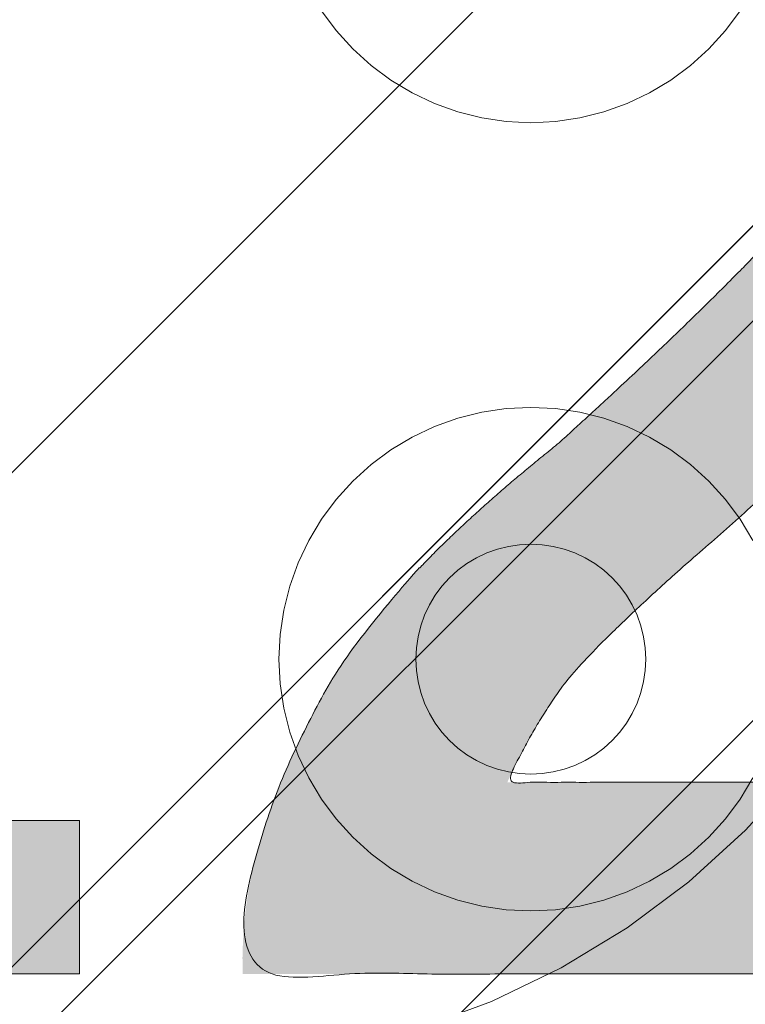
# Model space of a CAD drawing. Header units: inches. Extents: x -420 to -276, y -52 to 18.
# Tile 70 of 187: x -356.76 to -355.45, y -26.64 to -24.87. Entities that reach past the tile are written whole.
import ezdxf

# ---------------------------------------------------------------- set-up
doc = ezdxf.new("R2010")
doc.units = ezdxf.units.IN
doc.header["$LTSCALE"] = 32
doc.header["$MEASUREMENT"] = 0
doc.header["$PDMODE"] = 1
doc.header["$PDSIZE"] = -2
doc.linetypes.add('Dash Style-1', pattern=[0.083328, 0.041656, -0.041672])
for name, color, linetype, lineweight in [('Black', 7, 'Continuous', 18), ('DashLine', 7, 'Dash Style-1', 13), ('DashLineFill', 7, 'Dash Style-1', 13), ('Drawing', 7, 'Continuous', 18), ('Metal-DeskStructure', 7, 'Continuous', 13), ('None', 7, 'Continuous', 18), ('SolidLine', 7, 'Continuous', 15), ('Wood_1-H', 7, 'Continuous', 13)]:
    doc.layers.add(name, color=color, linetype=linetype, lineweight=lineweight)
doc.layers.add('Metal-Leg', color=7, linetype='Continuous', lineweight=18, true_color=0x4c4c4c)
pattern_1 = [(45, (0, 0), (-1.61301565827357, 1.935715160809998), []), (45, (-1.0608, 1.0608), (-0.4723460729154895, 0.4167612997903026), [])]

# ---------------------------------------------------------------- blocks, each defined once
blk = doc.blocks.new('Group-22')
at = {"layer": 'Metal-DeskStructure', "color": 7, "flags": 128}
blk.add_lwpolyline([(0.8051100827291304, 0.3242076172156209), (0.6569804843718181, -0.1001143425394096), (0.9545622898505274, -0.1001143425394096)], close=True, dxfattribs=at)
at = {"layer": 'Metal-DeskStructure', "color": 7}
blk.add_open_spline([(1.174112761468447, -0.3918349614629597), (1.184693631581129, -0.4210075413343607), (1.168822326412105, -0.4369198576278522), (1.14501536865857, -0.439571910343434), (1.104014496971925, -0.439571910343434), (1.078886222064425, -0.4369198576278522), (1.066982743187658, -0.4329417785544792), (1.060369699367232, -0.4236595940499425), (1.057724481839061, -0.4170294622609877), (1.021353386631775, -0.3010040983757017), (0.9849822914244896, -0.1849787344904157), (0.807093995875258, -0.1849787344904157), (0.6292057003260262, -0.1849787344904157), (0.5941572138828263, -0.2996780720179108), (0.5591087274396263, -0.4143774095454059), (0.5564635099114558, -0.4210075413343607), (0.5498504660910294, -0.4302897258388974), (0.5379469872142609, -0.4369198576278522), (0.5141400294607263, -0.439571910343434), (0.477108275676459, -0.439571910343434), (0.4519787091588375, -0.4355938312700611), (0.4427204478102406, -0.4249856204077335), (0.4427204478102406, -0.4050952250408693), (0.4480108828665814, -0.3905089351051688), (0.5915119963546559, 0.0006630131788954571), (0.7350131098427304, 0.3918349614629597), (0.7376583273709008, 0.3971390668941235), (0.7469165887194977, 0.4037691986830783), (0.7627866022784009, 0.4077472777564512), (0.789238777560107, 0.4090720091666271), (0.8302396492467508, 0.4090720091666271), (0.8580131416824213, 0.4077472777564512), (0.8752070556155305, 0.4037691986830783), (0.8844653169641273, 0.3971390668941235), (0.8871105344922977, 0.3918349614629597), (1.030611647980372, 0), (1.174112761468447, -0.3918349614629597)], degree=2, knots=[0, 0, 0, 0.01595318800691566, 0.02392978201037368, 0.03190637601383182, 0.03938443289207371, 0.04686248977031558, 0.05434054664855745, 0.06181860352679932, 0.06181860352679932, 0.1891978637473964, 0.1891978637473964, 0.3755520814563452, 0.3755520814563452, 0.5011946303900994, 0.5011946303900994, 0.5086726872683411, 0.5161507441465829, 0.5236288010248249, 0.5311068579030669, 0.5385854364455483, 0.5460640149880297, 0.5535425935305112, 0.5610211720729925, 0.5610211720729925, 0.7618481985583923, 0.7618481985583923, 0.7647050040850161, 0.7675618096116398, 0.7704186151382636, 0.7732754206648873, 0.7763226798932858, 0.7793699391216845, 0.7824171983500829, 0.7854644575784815, 0.7854644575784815, 1, 1, 1], dxfattribs=at)
blk = doc.blocks.new('TL14_lower_leg (2D)')
at = {"layer": 'DashLine', "flags": 128}
for points in [[(-1.777195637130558e-14, 1.377952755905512), (0.1350629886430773, 1.371317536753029), (0.2688252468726, 1.351475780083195), (0.3999985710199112, 1.318618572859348), (0.5273196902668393, 1.27306234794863), (0.649562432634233, 1.215245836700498), (0.7655495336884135, 1.14572584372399), (0.8741639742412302, 1.065171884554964), (0.9743597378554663, 0.9743597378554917), (1.065171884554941, 0.8741639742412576), (1.14572584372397, 0.7655495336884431), (1.215245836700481, 0.6495624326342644), (1.273062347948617, 0.5273196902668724), (1.318618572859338, 0.3999985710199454), (1.351475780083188, 0.2688252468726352), (1.371317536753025, 0.1350629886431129), (1.377952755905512, 1.783045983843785e-14), (1.371317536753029, -0.1350629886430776), (1.351475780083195, -0.2688252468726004), (1.318618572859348, -0.3999985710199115), (1.27306234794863, -0.5273196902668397), (1.215245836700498, -0.6495624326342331), (1.145725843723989, -0.7655495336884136), (1.065171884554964, -0.8741639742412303), (0.9743597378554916, -0.9743597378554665), (0.8741639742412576, -1.065171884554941), (0.7655495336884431, -1.14572584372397), (0.6495624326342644, -1.215245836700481), (0.5273196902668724, -1.273062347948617), (0.3999985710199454, -1.318618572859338), (0.2688252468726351, -1.351475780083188), (0.135062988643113, -1.371317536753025), (1.777195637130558e-14, -1.377952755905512), (-0.1350629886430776, -1.371317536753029), (-0.2688252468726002, -1.351475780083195), (-0.3999985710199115, -1.318618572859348), (-0.5273196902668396, -1.27306234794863), (-0.6495624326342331, -1.215245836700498), (-0.7655495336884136, -1.14572584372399), (-0.8741639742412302, -1.065171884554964), (-0.9743597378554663, -0.9743597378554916), (-1.065171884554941, -0.8741639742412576), (-1.14572584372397, -0.7655495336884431), (-1.215245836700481, -0.6495624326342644), (-1.273062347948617, -0.5273196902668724), (-1.318618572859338, -0.3999985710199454), (-1.351475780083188, -0.2688252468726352), (-1.371317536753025, -0.1350629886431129), (-1.377952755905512, -1.783045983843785e-14), (-1.371317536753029, 0.1350629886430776), (-1.351475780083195, 0.2688252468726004), (-1.318618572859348, 0.3999985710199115), (-1.27306234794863, 0.5273196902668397), (-1.215245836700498, 0.6495624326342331), (-1.145725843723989, 0.7655495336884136), (-1.065171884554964, 0.8741639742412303), (-0.9743597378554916, 0.9743597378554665), (-0.8741639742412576, 1.065171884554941), (-0.7655495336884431, 1.14572584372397), (-0.6495624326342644, 1.215245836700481), (-0.5273196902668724, 1.273062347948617), (-0.3999985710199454, 1.318618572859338), (-0.2688252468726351, 1.351475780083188), (-0.135062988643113, 1.371317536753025)], [(0.7086614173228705, -0.547244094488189), (0.724483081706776, -0.54802136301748), (0.7401523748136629, -0.5503456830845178), (0.7555183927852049, -0.5541946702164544), (0.7704331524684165, -0.5595312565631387), (0.7847530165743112, -0.5663040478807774), (0.798340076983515, -0.574447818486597), (0.8110634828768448, -0.5838841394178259), (0.8228007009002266, -0.5945221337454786), (0.8334386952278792, -0.6062593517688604), (0.8428750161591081, -0.6189827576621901), (0.8510187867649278, -0.632569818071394), (0.8577915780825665, -0.6468896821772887), (0.8631281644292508, -0.6618044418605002), (0.8669771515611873, -0.6771704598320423), (0.8693014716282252, -0.6928397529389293), (0.8700787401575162, -0.7086614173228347), (0.8693014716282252, -0.72448308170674), (0.8669771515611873, -0.7401523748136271), (0.8631281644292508, -0.7555183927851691), (0.8577915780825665, -0.7704331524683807), (0.8510187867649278, -0.7847530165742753), (0.8428750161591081, -0.7983400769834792), (0.8334386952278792, -0.811063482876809), (0.8228007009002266, -0.8228007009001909), (0.8110634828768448, -0.8334386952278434), (0.798340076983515, -0.8428750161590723), (0.7847530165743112, -0.8510187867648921), (0.7704331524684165, -0.8577915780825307), (0.7555183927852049, -0.8631281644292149), (0.7401523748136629, -0.8669771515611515), (0.724483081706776, -0.8693014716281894), (0.7086614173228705, -0.8700787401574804), (0.6928397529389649, -0.8693014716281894), (0.6771704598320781, -0.8669771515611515), (0.6618044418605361, -0.8631281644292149), (0.6468896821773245, -0.8577915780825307), (0.6325698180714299, -0.8510187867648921), (0.618982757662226, -0.8428750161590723), (0.6062593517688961, -0.8334386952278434), (0.5945221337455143, -0.8228007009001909), (0.5838841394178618, -0.811063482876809), (0.5744478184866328, -0.7983400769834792), (0.5663040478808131, -0.7847530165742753), (0.5595312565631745, -0.7704331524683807), (0.5541946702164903, -0.7555183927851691), (0.5503456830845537, -0.7401523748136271), (0.5480213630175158, -0.72448308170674), (0.5472440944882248, -0.7086614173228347), (0.5480213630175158, -0.6928397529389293), (0.5503456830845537, -0.6771704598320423), (0.5541946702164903, -0.6618044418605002), (0.5595312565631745, -0.6468896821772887), (0.5663040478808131, -0.632569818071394), (0.5744478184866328, -0.6189827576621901), (0.5838841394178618, -0.6062593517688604), (0.5945221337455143, -0.5945221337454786), (0.6062593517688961, -0.5838841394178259), (0.618982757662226, -0.574447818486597), (0.6325698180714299, -0.5663040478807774), (0.6468896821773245, -0.5595312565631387), (0.6618044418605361, -0.5541946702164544), (0.6771704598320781, -0.5503456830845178), (0.6928397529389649, -0.54802136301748)]]:
    blk.add_lwpolyline(points, close=True, dxfattribs=at)
at = {"layer": 'DashLine', "linetype": 'Continuous', "lineweight": 5}
blk.add_point((0, 0), dxfattribs=at)
at = {"layer": 'Metal-DeskStructure', "color": 7}
blk.add_blockref('Group-22', (0, 0), dxfattribs=at)
blk = doc.blocks.new('Group-23')
at = {"layer": 'DashLineFill', "linetype": 'Continuous', "lineweight": 13}
h = blk.add_hatch(dxfattribs=at)
h.set_pattern_fill('Steel', color=253, style=0, pattern_type=2)
h.set_pattern_definition(pattern_1)
h.paths.add_polyline_path([(-2.066929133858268, 1.397637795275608), (2.066929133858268, 1.397637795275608), (2.066929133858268, 0.1377952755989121), (2.106299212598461, 0.1377952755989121), (2.106299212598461, -0.1377952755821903), (2.066929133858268, -0.1377952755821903), (2.066929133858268, -5.275590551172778), (2.106299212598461, -5.275590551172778), (2.106299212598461, -5.55118110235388), (2.066929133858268, -5.55118110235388), (2.066929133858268, -5.82677165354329), (-2.066929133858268, -5.82677165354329), (-2.066929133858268, -5.55118110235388), (-2.106299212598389, -5.55118110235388), (-2.106299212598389, -5.275590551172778), (-2.066929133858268, -5.275590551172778), (-2.066929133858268, -0.1377952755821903), (-2.106299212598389, -0.1377952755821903), (-2.106299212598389, 0.1377952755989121), (-2.066929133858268, 0.1377952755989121)])
at = {"layer": 'SolidLine', "linetype": 'Continuous', "lineweight": 5}
blk.add_point((0, 0), dxfattribs=at)
blk = doc.blocks.new('TL14_upper_leg (2D)')
at = {"layer": 'DashLine', "flags": 128}
blk.add_lwpolyline([(0, 1.22047244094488), (0.1196272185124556, 1.214595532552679), (0.2381023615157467, 1.197021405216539), (0.3542844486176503, 1.167919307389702), (0.4670545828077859, 1.127569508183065), (0.5753267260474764, 1.076360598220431), (0.6780581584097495, 1.01478574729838), (0.7742595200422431, 0.9434379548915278), (0.8630043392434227, 0.8630043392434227), (0.9434379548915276, 0.7742595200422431), (1.01478574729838, 0.6780581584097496), (1.076360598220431, 0.5753267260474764), (1.127569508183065, 0.467054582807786), (1.167919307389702, 0.3542844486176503), (1.197021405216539, 0.2381023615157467), (1.214595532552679, 0.1196272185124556), (1.22047244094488, 7.47323834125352e-17), (1.214595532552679, -0.1196272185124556), (1.197021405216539, -0.2381023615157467), (1.167919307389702, -0.3542844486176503), (1.127569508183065, -0.467054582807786), (1.076360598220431, -0.5753267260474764), (1.01478574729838, -0.6780581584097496), (0.9434379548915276, -0.7742595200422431), (0.8630043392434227, -0.8630043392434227), (0.7742595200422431, -0.9434379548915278), (0.6780581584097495, -1.01478574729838), (0.5753267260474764, -1.076360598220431), (0.4670545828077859, -1.127569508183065), (0.3542844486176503, -1.167919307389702), (0.2381023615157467, -1.197021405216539), (0.1196272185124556, -1.214595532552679), (0, -1.22047244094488), (-0.1196272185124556, -1.214595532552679), (-0.2381023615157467, -1.197021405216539), (-0.3542844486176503, -1.167919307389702), (-0.4670545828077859, -1.127569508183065), (-0.5753267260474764, -1.076360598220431), (-0.6780581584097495, -1.01478574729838), (-0.7742595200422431, -0.9434379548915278), (-0.8630043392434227, -0.8630043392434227), (-0.9434379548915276, -0.7742595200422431), (-1.01478574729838, -0.6780581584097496), (-1.076360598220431, -0.5753267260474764), (-1.127569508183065, -0.467054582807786), (-1.167919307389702, -0.3542844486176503), (-1.197021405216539, -0.2381023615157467), (-1.214595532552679, -0.1196272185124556), (-1.22047244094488, 7.47323834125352e-17), (-1.214595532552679, 0.1196272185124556), (-1.197021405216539, 0.2381023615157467), (-1.167919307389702, 0.3542844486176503), (-1.127569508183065, 0.467054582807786), (-1.076360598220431, 0.5753267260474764), (-1.01478574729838, 0.6780581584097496), (-0.9434379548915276, 0.7742595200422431), (-0.8630043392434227, 0.8630043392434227), (-0.7742595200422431, 0.9434379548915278), (-0.6780581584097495, 1.01478574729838), (-0.5753267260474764, 1.076360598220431), (-0.4670545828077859, 1.127569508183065), (-0.3542844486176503, 1.167919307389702), (-0.2381023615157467, 1.197021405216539), (-0.1196272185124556, 1.214595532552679)], close=True, dxfattribs=at)
at = {"layer": 'Metal-Leg', "linetype": 'Continuous', "lineweight": 5}
for p in [(0, 7.161375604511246e-14), (0, 0)]:
    blk.add_point(p, dxfattribs=at)
at = {"layer": 'DashLine', "color": 7}
blk.add_blockref('Group-23', (0, 0), dxfattribs=at)
blk = doc.blocks.new('Group-24')
at = {"layer": 'DashLine'}
for p, q in [((0.0001991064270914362, -3.582677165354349), (0.0001991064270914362, -3.346456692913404)), ((-0.117911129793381, -3.700787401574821), (-0.3541316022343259, -3.700787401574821)), ((0.1183093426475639, -3.700787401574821), (0.3545298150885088, -3.700787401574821)), ((0.0001991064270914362, -3.818897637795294), (0.0001991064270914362, -4.055118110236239))]:
    blk.add_line(p, q, dxfattribs=at)
at = {"layer": 'DashLine', "flags": 128}
blk.add_lwpolyline([(-0.2557064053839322, -3.700787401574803), (-0.254474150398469, -3.675704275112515), (-0.2507892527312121, -3.650862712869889), (-0.2446871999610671, -3.626501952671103), (-0.2362267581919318, -3.602856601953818), (-0.2254894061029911, -3.580154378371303), (-0.2125785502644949, -3.558613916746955), (-0.1976185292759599, -3.538442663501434), (-0.180753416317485, -3.51983487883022), (-0.1621456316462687, -3.502969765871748), (-0.1419743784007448, -3.488009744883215), (-0.1204339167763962, -3.475098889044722), (-0.09773169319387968, -3.464361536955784), (-0.07408634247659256, -3.455901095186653), (-0.04972558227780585, -3.449799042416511), (-0.02488402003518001, -3.446114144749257), (0.0001991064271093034, -3.444881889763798), (0.02528223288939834, -3.446114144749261), (0.05012379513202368, -3.449799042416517), (0.07448455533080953, -3.455901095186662), (0.09812990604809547, -3.464361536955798), (0.1208321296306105, -3.475098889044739), (0.1423725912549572, -3.488009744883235), (0.1625438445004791, -3.50296976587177), (0.181151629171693, -3.519834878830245), (0.1980167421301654, -3.538442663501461), (0.2129767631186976, -3.558613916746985), (0.2258876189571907, -3.580154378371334), (0.2366249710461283, -3.60285660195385), (0.2450854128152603, -3.626501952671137), (0.2511874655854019, -3.650862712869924), (0.2548723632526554, -3.67570427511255), (0.2561046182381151, -3.700787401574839), (0.2548723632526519, -3.725870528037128), (0.251187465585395, -3.750712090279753), (0.24508541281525, -3.775072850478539), (0.2366249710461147, -3.798718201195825), (0.2258876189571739, -3.82142042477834), (0.2129767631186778, -3.842960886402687), (0.1980167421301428, -3.863132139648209), (0.1811516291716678, -3.881739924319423), (0.1625438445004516, -3.898605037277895), (0.1423725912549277, -3.913565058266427), (0.1208321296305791, -3.926475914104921), (0.09812990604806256, -3.937213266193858), (0.07448455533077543, -3.94567370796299), (0.05012379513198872, -3.951775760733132), (0.02528223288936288, -3.955460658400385), (0.0001991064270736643, -3.956692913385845), (-0.02488402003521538, -3.955460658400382), (-0.04972558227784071, -3.951775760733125), (-0.07408634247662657, -3.94567370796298), (-0.09773169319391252, -3.937213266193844), (-0.1204339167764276, -3.926475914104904), (-0.1419743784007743, -3.913565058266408), (-0.1621456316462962, -3.898605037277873), (-0.1807534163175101, -3.881739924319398), (-0.1976185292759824, -3.863132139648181), (-0.2125785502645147, -3.842960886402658), (-0.2254894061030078, -3.821420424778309), (-0.2362267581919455, -3.798718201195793), (-0.2446871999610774, -3.775072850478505), (-0.250789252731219, -3.750712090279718), (-0.2544741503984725, -3.725870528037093)], close=True, dxfattribs=at)
blk = doc.blocks.new('1BRPT9-Bracket (2D)')
at = {"layer": 'DashLineFill', "linetype": 'Continuous', "lineweight": 13}
h = blk.add_hatch(dxfattribs=at)
h.set_pattern_fill('Steel', color=253, style=0, pattern_type=2)
h.set_pattern_definition(pattern_1)
edge = h.paths.add_edge_path()
edge.add_arc((1.677931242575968, -8.488188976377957), 0.2519685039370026, 269.999999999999, 360.0000000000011)
edge.add_line((1.929899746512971, -8.488188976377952), (1.929899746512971, -7.480314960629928))
edge.add_line((1.929899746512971, -7.480314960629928), (2.323600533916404, -7.480314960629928))
edge.add_line((2.323600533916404, -7.480314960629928), (2.323600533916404, 7.461135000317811))
edge.add_line((2.323600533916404, 7.461135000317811), (1.929899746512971, 7.480314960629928))
edge.add_line((1.929899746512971, 7.480314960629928), (1.929899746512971, 8.488188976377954))
edge.add_arc((1.677931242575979, 8.488188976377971), 0.2519685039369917, 359.999999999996, 450.0000000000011)
edge.add_line((1.677931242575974, 8.740157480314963), (-2.32206875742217, 8.740157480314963))
edge.add_line((-2.32206875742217, 8.740157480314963), (-2.32206875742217, -8.74015748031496))
edge.add_line((-2.32206875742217, -8.74015748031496), (1.677931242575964, -8.74015748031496))
at = {"layer": 'DashLineFill', "linetype": 'Continuous', "lineweight": 5}
blk.add_point((0.0001991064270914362, -3.700787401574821), dxfattribs=at)
at = {"layer": 'Metal-DeskStructure', "color": 7}
blk.add_blockref('Group-24', (0, 0), dxfattribs=at)
blk = doc.blocks.new('1BRPFY-Leg_Plate (2D)')
at = {"layer": 'DashLineFill', "linetype": 'Continuous', "lineweight": 13}
h = blk.add_hatch(dxfattribs=at)
h.set_pattern_fill('Steel', color=253, style=0, pattern_type=2)
h.set_pattern_definition(pattern_1)
edge = h.paths.add_edge_path()
edge.add_arc((-1.704724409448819, -1.704724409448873), 0.125984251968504, 179.9999999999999, 269.9999999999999)
edge.add_line((-1.704724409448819, -1.830708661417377), (1.704724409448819, -1.830708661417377))
edge.add_arc((1.704724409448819, -1.704724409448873), 0.125984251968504, 270.0000000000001, 360.0000000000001)
edge.add_line((1.830708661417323, -1.704724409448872), (1.830708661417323, 1.704724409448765))
edge.add_arc((1.704724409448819, 1.704724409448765), 0.1259842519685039, 0, 90)
edge.add_line((1.704724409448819, 1.830708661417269), (-1.704724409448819, 1.830708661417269))
edge.add_arc((-1.704724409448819, 1.704724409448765), 0.1259842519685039, 90, 180)
edge.add_line((-1.830708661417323, 1.704724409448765), (-1.830708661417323, -1.704724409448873))
at = {"layer": 'SolidLine', "flags": 128}
blk.add_lwpolyline([(0.7086614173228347, -0.5019685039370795), (0.728920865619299, -0.5029637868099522), (0.7489852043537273, -0.5059400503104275), (0.7686612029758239, -0.5108686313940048), (0.7877593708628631, -0.5177020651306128), (0.8060957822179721, -0.5263745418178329), (0.823493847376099, -0.5368025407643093), (0.8397860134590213, -0.5488856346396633), (0.8548153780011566, -0.5625074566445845), (0.8684372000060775, -0.5775368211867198), (0.8805202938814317, -0.5938289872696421), (0.8909482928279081, -0.611227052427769), (0.8996207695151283, -0.6295634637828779), (0.9064542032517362, -0.6486616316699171), (0.9113827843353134, -0.6683376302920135), (0.9143590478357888, -0.688401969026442), (0.9153543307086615, -0.7086614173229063), (0.9143590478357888, -0.7289208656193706), (0.9113827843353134, -0.748985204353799), (0.9064542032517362, -0.7686612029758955), (0.8996207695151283, -0.7877593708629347), (0.8909482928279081, -0.8060957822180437), (0.8805202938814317, -0.8234938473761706), (0.8684372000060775, -0.8397860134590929), (0.8548153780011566, -0.8548153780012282), (0.8397860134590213, -0.8684372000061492), (0.823493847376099, -0.8805202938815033), (0.8060957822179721, -0.8909482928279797), (0.7877593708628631, -0.8996207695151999), (0.7686612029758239, -0.9064542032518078), (0.7489852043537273, -0.9113827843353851), (0.728920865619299, -0.9143590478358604), (0.7086614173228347, -0.9153543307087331), (0.6884019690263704, -0.9143590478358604), (0.668337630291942, -0.9113827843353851), (0.6486616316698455, -0.9064542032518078), (0.6295634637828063, -0.8996207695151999), (0.6112270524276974, -0.8909482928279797), (0.5938289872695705, -0.8805202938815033), (0.5775368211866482, -0.8684372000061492), (0.5625074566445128, -0.8548153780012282), (0.5488856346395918, -0.8397860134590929), (0.5368025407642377, -0.8234938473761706), (0.5263745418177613, -0.8060957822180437), (0.5177020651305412, -0.7877593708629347), (0.5108686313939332, -0.7686612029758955), (0.5059400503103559, -0.748985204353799), (0.5029637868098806, -0.7289208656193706), (0.5019685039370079, -0.7086614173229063), (0.5029637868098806, -0.688401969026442), (0.5059400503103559, -0.6683376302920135), (0.5108686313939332, -0.6486616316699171), (0.5177020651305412, -0.6295634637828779), (0.5263745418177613, -0.611227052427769), (0.5368025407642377, -0.5938289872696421), (0.5488856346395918, -0.5775368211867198), (0.5625074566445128, -0.5625074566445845), (0.5775368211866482, -0.5488856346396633), (0.5938289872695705, -0.5368025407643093), (0.6112270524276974, -0.5263745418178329), (0.6295634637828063, -0.5177020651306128), (0.6486616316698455, -0.5108686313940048), (0.668337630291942, -0.5059400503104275), (0.6884019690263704, -0.5029637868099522)], close=True, dxfattribs=at)
at = {"layer": 'SolidLine', "linetype": 'Continuous', "lineweight": 5}
blk.add_point((0, -5.371031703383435e-14), dxfattribs=at)
blk = doc.blocks.new('Group-46')
at = {"layer": 'Metal-DeskStructure', "linetype": 'Continuous', "lineweight": 0, "true_color": 0xff0000}
for points in [[(-1.696691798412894, -1.274606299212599), (-1.696691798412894, 1.274606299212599), (-1.352203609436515, 1.274606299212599), (-1.352203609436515, -0.9990157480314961), (-0.1809437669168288, -0.9990157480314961), (-0.1809437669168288, -1.274606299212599)], [(1.696691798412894, -0.9301181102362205), (1.696691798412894, -1.274606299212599), (0.1120461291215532, -1.274606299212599), (0.1117940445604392, -1.244883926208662), (0.1126520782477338, -1.21546436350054), (0.1146202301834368, -1.186347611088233), (0.1176985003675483, -1.15753366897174), (0.1218868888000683, -1.129022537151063), (0.1271853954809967, -1.1008142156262), (0.1335940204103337, -1.072908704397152), (0.1411127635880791, -1.045306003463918), (0.1549813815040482, -1.000302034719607), (0.1707507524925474, -0.9557186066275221), (0.1884208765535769, -0.9115557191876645), (0.2079917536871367, -0.8678133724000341), (0.2294633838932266, -0.8244915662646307), (0.2528357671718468, -0.7815903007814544), (0.2781089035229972, -0.7391095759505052), (0.3052827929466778, -0.6970493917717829), (0.3357030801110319, -0.6545855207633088), (0.3707154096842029, -0.6108937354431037), (0.4103197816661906, -0.5659740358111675), (0.4545161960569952, -0.5198264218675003), (0.5033046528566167, -0.4724508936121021), (0.556685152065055, -0.4238474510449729), (0.6146576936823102, -0.3740160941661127), (0.6772222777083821, -0.3229568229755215), (0.7737142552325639, -0.2345473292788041), (0.8618799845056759, -0.1517895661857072), (0.941719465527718, -0.07468353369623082), (1.013232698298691, -0.003229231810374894), (1.076419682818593, 0.06257333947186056), (1.131280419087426, 0.1227241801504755), (1.177814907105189, 0.17722329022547), (1.216023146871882, 0.226070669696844), (1.247940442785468, 0.2720417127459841), (1.275602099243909, 0.3179118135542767), (1.299008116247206, 0.3636809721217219), (1.318158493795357, 0.4093491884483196), (1.333053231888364, 0.4549164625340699), (1.343692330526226, 0.5003827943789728), (1.350075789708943, 0.5457481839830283), (1.352203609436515, 0.5910126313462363), (1.350445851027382, 0.633224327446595), (1.345172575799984, 0.6737371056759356), (1.33638378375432, 0.7125509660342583), (1.32407947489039, 0.7496659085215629), (1.308259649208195, 0.7850819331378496), (1.288924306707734, 0.8187990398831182), (1.266073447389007, 0.8508172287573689), (1.239707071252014, 0.8811364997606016), (1.21053162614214, 0.9087644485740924), (1.179253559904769, 0.9327086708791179), (1.1458728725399, 0.9529691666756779), (1.110389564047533, 0.9695459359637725), (1.072803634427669, 0.9824389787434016), (1.033115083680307, 0.9916482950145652), (0.9913239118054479, 0.9971738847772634), (0.9474301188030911, 0.9990157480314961), (0.9007274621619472, 0.9970140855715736), (0.8564301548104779, 0.9910090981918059), (0.814538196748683, 0.9810007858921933), (0.7750515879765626, 0.9669891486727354), (0.7379703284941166, 0.9489741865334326), (0.7032944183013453, 0.9269558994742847), (0.6710238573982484, 0.9009342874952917), (0.6411586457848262, 0.8709093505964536), (0.6142706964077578, 0.8373520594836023), (0.5909319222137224, 0.8007333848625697), (0.5711423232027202, 0.7610533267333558), (0.5549018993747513, 0.7183118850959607), (0.5422106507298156, 0.6725090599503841), (0.5330685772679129, 0.6236448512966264), (0.5274756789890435, 0.5717192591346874), (0.5254319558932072, 0.516732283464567), (0.1809437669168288, 0.5856299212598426), (0.1914063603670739, 0.6671096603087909), (0.2071842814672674, 0.7436104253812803), (0.2282775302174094, 0.8151322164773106), (0.2546861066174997, 0.8816750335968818), (0.2864100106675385, 0.943238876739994), (0.3234492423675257, 0.9998237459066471), (0.3658038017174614, 1.051429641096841), (0.4134736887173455, 1.098056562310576), (0.4659542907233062, 1.139435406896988), (0.5227409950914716, 1.175297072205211), (0.5838338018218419, 1.205641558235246), (0.6492327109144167, 1.230468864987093), (0.7189377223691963, 1.249778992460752), (0.7929488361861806, 1.263571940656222), (0.8712660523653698, 1.271847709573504), (0.9538893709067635, 1.274606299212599), (1.037496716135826, 1.271486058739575), (1.116612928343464, 1.262125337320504), (1.191238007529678, 1.246524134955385), (1.261371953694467, 1.22468245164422), (1.327014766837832, 1.196600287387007), (1.388166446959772, 1.162277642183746), (1.444826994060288, 1.121714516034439), (1.496996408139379, 1.074910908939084), (1.543800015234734, 1.023481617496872), (1.584363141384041, 0.9690414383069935), (1.618685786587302, 0.9115903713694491), (1.646767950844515, 0.8511284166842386), (1.66860963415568, 0.7876555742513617), (1.684210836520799, 0.7211718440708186), (1.69357155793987, 0.6516772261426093), (1.696691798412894, 0.5791717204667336), (1.695766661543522, 0.5418296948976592), (1.692991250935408, 0.5046222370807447), (1.688365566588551, 0.46754934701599), (1.681889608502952, 0.4306110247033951), (1.67356337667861, 0.3938072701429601), (1.663386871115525, 0.3571380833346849), (1.651360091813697, 0.3206034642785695), (1.637483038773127, 0.284203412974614), (1.621452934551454, 0.2476351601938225), (1.602967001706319, 0.2105959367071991), (1.582025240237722, 0.1730857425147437), (1.558627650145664, 0.1351045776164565), (1.532774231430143, 0.09665244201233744), (1.50446498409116, 0.05772933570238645), (1.473699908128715, 0.01833525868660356), (1.440479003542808, -0.02152978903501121), (1.403490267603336, -0.06341332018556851), (1.361421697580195, -0.108862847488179), (1.314273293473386, -0.1578783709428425), (1.262045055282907, -0.2104598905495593), (1.20473698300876, -0.2666074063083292), (1.142349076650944, -0.3263209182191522), (1.07488133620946, -0.3896004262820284), (1.002333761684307, -0.4564459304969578), (0.939382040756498, -0.5112058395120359), (0.8829399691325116, -0.5613736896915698), (0.8330075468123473, -0.6069494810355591), (0.789584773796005, -0.6479332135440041), (0.7526716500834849, -0.6843248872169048), (0.7222681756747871, -0.716124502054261), (0.6983743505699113, -0.7433320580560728), (0.6809901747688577, -0.7659475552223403), (0.6671720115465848, -0.7862922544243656), (0.6539762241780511, -0.8066874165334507), (0.6414028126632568, -0.8271330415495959), (0.6294517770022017, -0.8476291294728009), (0.6181231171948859, -0.8681756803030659), (0.6074168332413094, -0.8887726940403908), (0.5973329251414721, -0.9094201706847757), (0.5878713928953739, -0.9301181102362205)]]:
    blk.add_hatch(color=1, dxfattribs=at).paths.add_polyline_path(points)
at = {"layer": 'Metal-DeskStructure', "color": 7, "flags": 128}
blk.add_lwpolyline([(-1.696691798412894, -1.274606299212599), (-1.696691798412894, 1.274606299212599), (-1.352203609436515, 1.274606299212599), (-1.352203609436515, -0.9990157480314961), (-0.1809437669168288, -0.9990157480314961), (-0.1809437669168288, -1.274606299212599)], close=True, dxfattribs=at)
at = {"layer": 'Metal-DeskStructure', "color": 7}
blk.add_open_spline([(1.696691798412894, -0.9301181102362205), (1.696691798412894, -1.102362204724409), (1.696691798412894, -1.274606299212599), (0.9043689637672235, -1.274606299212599), (0.1120461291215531, -1.274606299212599), (0.1088175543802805, -1.155111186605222), (0.1411127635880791, -1.045306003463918), (0.192785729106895, -0.8644490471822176), (0.4177798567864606, -0.5296497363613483), (0.6772222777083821, -0.3229568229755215), (1.079842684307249, 0.04198461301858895), (1.352203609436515, 0.410156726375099), (1.352203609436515, 0.763257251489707), (1.127210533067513, 0.999015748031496), (0.7558087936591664, 0.999015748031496), (0.5265084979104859, 0.742802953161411), (0.5254319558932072, 0.516732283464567), (0.353187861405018, 0.5511811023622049), (0.1809437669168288, 0.5856299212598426), (0.2121634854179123, 0.9215068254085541), (0.614783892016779, 1.274606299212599), (1.297301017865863, 1.274606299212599), (1.696691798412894, 0.8752155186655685), (1.696691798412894, 0.4295344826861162), (1.57827427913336, 0.1388723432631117), (1.302683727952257, -0.1819319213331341), (1.002333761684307, -0.4564459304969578), (0.737507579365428, -0.6846696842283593), (0.6244727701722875, -0.8472254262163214), (0.5878713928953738, -0.9301181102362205), (1.142281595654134, -0.9301181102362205), (1.696691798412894, -0.9301181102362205)], degree=2, knots=[0, 0, 0, 0.02128628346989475, 0.02128628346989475, 0.1192031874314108, 0.1192031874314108, 0.1339760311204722, 0.1339760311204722, 0.1582533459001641, 0.1825306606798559, 0.1825306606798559, 0.2223012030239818, 0.2620717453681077, 0.2999486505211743, 0.3378255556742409, 0.3781971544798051, 0.4185687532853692, 0.4185687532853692, 0.4499368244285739, 0.4499368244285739, 0.5101754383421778, 0.5704140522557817, 0.6314176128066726, 0.6924211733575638, 0.7232558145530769, 0.75409045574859, 0.7849250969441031, 0.7849250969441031, 0.8114174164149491, 0.8379097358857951, 0.8379097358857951, 1, 1, 1], dxfattribs=at)
blk = doc.blocks.new('SlateLegLocator-L2')
at = {"color": 255, "linetype": 'Dash Style-1', "lineweight": 5}
blk.add_wipeout([(-2.106299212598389, 1.3779527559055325), (2.10629921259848, 1.3779527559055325), (2.10629921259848, -5.807086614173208), (-2.106299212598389, -5.807086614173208)], dxfattribs=at).dxf.layer = 'Black'
at = {"layer": 'Black', "linetype": 'Continuous', "lineweight": 5}
blk.add_point((0, 0), dxfattribs=at)
at = {"layer": 'Metal-DeskStructure', "color": 7}
blk.add_blockref('Group-46', (0, 0), dxfattribs=at)
blk = doc.blocks.new('Group-47')
at = {"layer": 'None', "color": 7, "rotation": 180}
blk.add_blockref('1BRPT9-Bracket (2D)', (61.87795275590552, -12.00787401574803), dxfattribs=at)
at = {"layer": 'None', "color": 7}
for name in ['1BRPFY-Leg_Plate (2D)', 'TL14_upper_leg (2D)', 'TL14_lower_leg (2D)']:
    blk.add_blockref(name, (61.87795275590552, -8.30708661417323), dxfattribs=at)
blk.add_blockref('SlateLegLocator-L2', (61.87795275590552, -8.30708661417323), dxfattribs=at)
blk = doc.blocks.new('Group-49')
at = {"layer": 'None'}
blk.add_blockref('Group-47', (0, 0), dxfattribs=at)
blk = doc.blocks.new('SL Credenza Desk Top (2D)')
at = {"layer": 'None'}
blk.add_blockref('Group-49', (0, 0), dxfattribs=at)
at = {"layer": 'Drawing', "color": 0, "flags": 1}
for tag in ['Tag', 'Catalog', 'Option1', 'Option2', 'Option3', 'Option4', 'Option5', 'Option6', 'Option7', 'Option8', 'Option9', 'Option10', 'Option11', 'Option12', 'Custom', 'FinishGroup', 'Discount', 'Item2', 'Item3', 'Item6', 'Item9', 'Item10', 'Item12', 'Item13', 'Item16', 'Item19', 'Item20', 'Item21', 'Item22', 'Item23', 'Item24', 'Item25', 'Item8', 'Item18', 'Item1', 'Item4', 'Item5', 'Item7', 'Item11', 'Item14', 'Item15', 'Item17']:
    blk.add_attdef(tag, (-58.88733172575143, -32.50688762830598), '', height=0.007086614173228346, dxfattribs=at)
blk = doc.blocks.new('TLLegSleeve (2D)')
at = {"layer": 'DashLineFill', "linetype": 'Continuous', "lineweight": 13}
h = blk.add_hatch(dxfattribs=at)
h.set_pattern_fill('Steel', color=253, style=0, pattern_type=2)
h.set_pattern_definition(pattern_1)
edge = h.paths.add_edge_path()
edge.add_line((1.08267716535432, 1.402343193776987), (1.08267716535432, 2.913385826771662))
edge.add_arc((-1.707523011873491e-13, 2.913385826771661), 1.08267716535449, 4.479377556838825e-14, 180)
edge.add_line((-1.082677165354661, 2.913385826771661), (-1.08267716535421, 1.402343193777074))
edge.add_arc((-1.332267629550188e-15, 2.886579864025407e-15), 1.771653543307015, 127.6698869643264, 412.330113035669)
edge.add_line((1.08267716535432, 1.402343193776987), (1.08267716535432, 1.402343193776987))
edge = h.paths.add_edge_path()
edge.add_arc((1.665334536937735e-15, 2.91338582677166), 0.7480314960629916, 180, 360)
edge.add_arc((1.665334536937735e-15, 2.91338582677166), 0.7480314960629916, 9.54166404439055e-15, 180)
edge.add_line((-0.7480314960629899, 2.91338582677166), (-0.7480314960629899, 2.91338582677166))
edge = h.paths.add_edge_path()
edge.add_arc((-1.723066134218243e-13, 5.70119602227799e-16), 1.437007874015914, 180, 360)
edge.add_arc((-1.723066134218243e-13, 9.149983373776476e-17), 1.437007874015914, 9.541664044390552e-15, 180)
edge.add_line((-1.437007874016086, 3.308097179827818e-16), (-1.437007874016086, 3.308097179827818e-16))
at = {"layer": 'DashLine', "color": 8, "flags": 128}
blk.add_lwpolyline([(1.653543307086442, 1.118599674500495e-14), (1.645581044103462, -0.1620755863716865), (1.621770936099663, -0.3225902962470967), (1.582342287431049, -0.4799982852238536), (1.527674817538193, -0.6327836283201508), (1.45829500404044, -0.7794749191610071), (1.374871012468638, -0.9186594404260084), (1.278206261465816, -1.048996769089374), (1.169231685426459, -1.169231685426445), (1.048996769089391, -1.278206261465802), (0.918659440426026, -1.374871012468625), (0.7794749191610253, -1.458295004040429), (0.6327836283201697, -1.527674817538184), (0.4799982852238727, -1.582342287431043), (0.3225902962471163, -1.621770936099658), (0.1620755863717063, -1.645581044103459), (8.723964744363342e-15, -1.653543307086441), (-0.162075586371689, -1.645581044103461), (-0.3225902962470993, -1.621770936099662), (-0.4799982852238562, -1.582342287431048), (-0.6327836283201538, -1.527674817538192), (-0.7794749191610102, -1.458295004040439), (-0.9186594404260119, -1.374871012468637), (-1.048996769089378, -1.278206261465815), (-1.169231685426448, -1.169231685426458), (-1.278206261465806, -1.048996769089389), (-1.374871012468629, -0.9186594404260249), (-1.458295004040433, -0.7794749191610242), (-1.527674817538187, -0.6327836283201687), (-1.582342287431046, -0.4799982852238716), (-1.621770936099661, -0.3225902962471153), (-1.645581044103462, -0.1620755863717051), (-1.653543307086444, -7.741682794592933e-15), (-1.645581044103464, 0.1620755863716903), (-1.621770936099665, 0.3225902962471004), (-1.582342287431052, 0.4799982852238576), (-1.527674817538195, 0.6327836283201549), (-1.458295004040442, 0.7794749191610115), (-1.37487101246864, 0.918659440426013), (-1.278206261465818, 1.048996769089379), (-1.169231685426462, 1.169231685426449), (-1.048996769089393, 1.278206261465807), (-0.9186594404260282, 1.37487101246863), (-0.7794749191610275, 1.458295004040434), (-0.6327836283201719, 1.527674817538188), (-0.479998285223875, 1.582342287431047), (-0.3225902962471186, 1.621770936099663), (-0.1620755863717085, 1.645581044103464), (-1.096189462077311e-14, 1.653543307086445), (0.1620755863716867, 1.645581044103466), (0.3225902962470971, 1.621770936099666), (0.479998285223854, 1.582342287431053), (0.6327836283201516, 1.527674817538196), (0.7794749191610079, 1.458295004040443), (0.9186594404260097, 1.374871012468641), (1.048996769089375, 1.278206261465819), (1.169231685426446, 1.169231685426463), (1.278206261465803, 1.048996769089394), (1.374871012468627, 0.9186594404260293), (1.458295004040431, 0.7794749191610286), (1.527674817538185, 0.6327836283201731), (1.582342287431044, 0.4799982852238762), (1.621770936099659, 0.3225902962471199), (1.64558104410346, 0.1620755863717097)], close=True, dxfattribs=at)
at = {"layer": 'DashLineFill', "flags": 128}
for points in [[(1.08267716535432, 1.402343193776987), (1.08267716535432, 2.913385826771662, 0.9999999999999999), (-1.082677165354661, 2.913385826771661), (-1.08267716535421, 1.402343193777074, 2.931618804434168), (1.08267716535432, 1.402343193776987)], [(-1.437007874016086, 3.308097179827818e-16, 0.9999999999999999), (1.437007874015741, 3.308097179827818e-16, 0.9999999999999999), (-1.437007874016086, 3.308097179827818e-16)]]:
    blk.add_lwpolyline(points, format="xyb", close=True, dxfattribs=at)
at = {"layer": 'DashLineFill', "linetype": 'Continuous', "lineweight": 5}
blk.add_point((-1.723206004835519e-13, 3.308097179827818e-16), dxfattribs=at)
blk = doc.blocks.new('Low Storage Top 2 Grommets (2D)')
at = {"layer": 'SolidLine', "flags": 128}
blk.add_lwpolyline([(-10.66929133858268, 6.692913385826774, -0.414213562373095), (-8.976377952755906, 8.385826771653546, -0.414213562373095), (-7.283464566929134, 6.692913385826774, -0.414213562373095), (-8.976377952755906, 5.000000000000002, -0.414213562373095)], format="xyb", close=True, dxfattribs=at)
at = {"layer": 'Wood_1-H', "color": 7}
for p in [(-8.976377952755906, 6.692913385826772), (-8.976377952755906, 6.692913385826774)]:
    blk.add_blockref('TLLegSleeve (2D)', p, dxfattribs=at)
blk = doc.blocks.new('1BRPFX-Ped_Plate (2D)')
at = {"layer": 'DashLineFill', "linetype": 'Continuous', "lineweight": 13}
h = blk.add_hatch(dxfattribs=at)
h.set_pattern_fill('Steel', color=253, style=0, pattern_type=2)
h.set_pattern_definition(pattern_1)
edge = h.paths.add_edge_path()
edge.add_arc((-4.145669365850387, -1.704724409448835), 0.125984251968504, 180, 270.0000000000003)
edge.add_line((-4.145669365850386, -1.830708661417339), (4.145669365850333, -1.830708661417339))
edge.add_arc((4.145669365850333, -1.704724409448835), 0.125984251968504, 270.0000000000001, 360)
edge.add_line((4.271653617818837, -1.704724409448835), (4.271653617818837, 1.704724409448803))
edge.add_arc((4.145669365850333, 1.704724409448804), 0.1259842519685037, 359.9999999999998, 450.0000000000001)
edge.add_line((4.145669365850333, 1.830708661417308), (-4.145669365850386, 1.830708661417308))
edge.add_arc((-4.145669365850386, 1.704724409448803), 0.1259842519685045, 89.99999999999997, 179.9999999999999)
edge.add_line((-4.271653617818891, 1.704724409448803), (-4.271653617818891, -1.704724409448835))
at = {"layer": 'DashLineFill', "linetype": 'Continuous', "lineweight": 5}
blk.add_point((1.510602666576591e-14, 2.154007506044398e-14), dxfattribs=at)
at = {"layer": 'SolidLine', "flags": 128}
for points in [[(1.085114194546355, 0.4571237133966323), (1.058646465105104, 0.4214361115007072), (1.028808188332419, 0.3885146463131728), (0.9958867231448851, 0.3586763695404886), (0.96019912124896, 0.3322086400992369), (0.9220890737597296, 0.3093663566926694), (0.8819236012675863, 0.2903695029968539), (0.84008951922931, 0.2754010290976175), (0.7969897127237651, 0.2646050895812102), (0.7530392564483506, 0.2580856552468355), (0.7086614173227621, 0.2559055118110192), (0.6642835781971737, 0.2580856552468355), (0.6203331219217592, 0.2646050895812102), (0.5772333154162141, 0.2754010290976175), (0.5353992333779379, 0.2903695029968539), (0.4952337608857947, 0.3093663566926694), (0.4571237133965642, 0.3322086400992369), (0.4214361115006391, 0.3586763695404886), (0.3885146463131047, 0.3885146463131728), (0.3586763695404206, 0.4214361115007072), (0.3322086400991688, 0.4571237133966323)], [(1.107956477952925, -0.9220890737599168), (1.085114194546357, -0.9601991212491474), (1.058646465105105, -0.9958867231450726), (1.028808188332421, -1.028808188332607), (0.9958867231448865, -1.058646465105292), (0.9601991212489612, -1.085114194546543), (0.9220890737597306, -1.107956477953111), (0.8819236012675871, -1.126953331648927), (0.8400895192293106, -1.141921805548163), (0.7969897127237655, -1.15271774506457), (0.7530392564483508, -1.159237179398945), (0.7086614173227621, -1.161417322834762), (0.6642835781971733, -1.159237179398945), (0.6203331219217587, -1.15271774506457), (0.5772333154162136, -1.141921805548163), (0.535399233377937, -1.126953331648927), (0.4952337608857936, -1.107956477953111), (0.457123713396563, -1.085114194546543), (0.4214361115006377, -1.058646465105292), (0.3885146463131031, -1.028808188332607), (0.3586763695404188, -0.9958867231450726), (0.3322086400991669, -0.9601991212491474), (0.3093663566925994, -0.9220890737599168), (0.2903695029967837, -0.8819236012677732), (0.2754010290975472, -0.8400895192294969), (0.2646050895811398, -0.7969897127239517), (0.2580856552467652, -0.7530392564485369), (0.2559055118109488, -0.7086614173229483), (0.2580856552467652, -0.6642835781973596), (0.2646050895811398, -0.6203331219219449), (0.2754010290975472, -0.5772333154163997), (0.2903695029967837, -0.5353992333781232), (0.3093663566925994, -0.4952337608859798), (0.3322086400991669, -0.4571237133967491), (0.3586763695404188, -0.4214361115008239), (0.3885146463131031, -0.3885146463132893), (0.4214361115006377, -0.358676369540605), (0.457123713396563, -0.332208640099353), (0.4952337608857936, -0.3093663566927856), (0.535399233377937, -0.2903695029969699), (0.5772333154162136, -0.2754010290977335), (0.6203331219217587, -0.2646050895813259), (0.6642835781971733, -0.2580856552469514), (0.7086614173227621, -0.255905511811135), (0.7530392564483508, -0.2580856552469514), (0.7969897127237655, -0.2646050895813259), (0.8400895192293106, -0.2754010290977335), (0.8819236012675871, -0.2903695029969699), (0.9220890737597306, -0.3093663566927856), (0.9601991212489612, -0.332208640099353), (0.9958867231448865, -0.358676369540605), (1.028808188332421, -0.3885146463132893), (1.058646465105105, -0.4214361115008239), (1.085114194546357, -0.4571237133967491), (1.107956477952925, -0.4952337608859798)]]:
    blk.add_lwpolyline(points, dxfattribs=at)
blk = doc.blocks.new('Group-69')
at = {"layer": 'Black', "color": 7}
for name in ['1BRPFX-Ped_Plate (2D)', '1BRPFY-Leg_Plate (2D)']:
    blk.add_blockref(name, (8.976377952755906, -8.30708661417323), dxfattribs=at)
blk = doc.blocks.new('Group-70')
at = {"layer": 'None'}
blk.add_blockref('Group-69', (0, 0), dxfattribs=at)
blk = doc.blocks.new('SL Low Storage (2D)')
at = {"layer": 'None'}
blk.add_blockref('Group-70', (0, 0), dxfattribs=at)
at = {"layer": 'Drawing', "color": 0, "flags": 1}
for tag in ['Tag', 'Catalog', 'Option1', 'Option2', 'Option3', 'Option4', 'Option5', 'Option6', 'Option7', 'Option8', 'Option9', 'Option10', 'Option11', 'Option12', 'Custom', 'FinishGroup', 'Discount', 'Item2', 'Item3', 'Item6', 'Item9', 'Item10', 'Item12', 'Item13', 'Item16', 'Item19', 'Item20', 'Item21', 'Item22', 'Item23', 'Item24', 'Item25', 'Item8', 'Item18', 'Item1', 'Item4', 'Item5', 'Item7', 'Item11', 'Item14', 'Item15', 'Item17']:
    blk.add_attdef(tag, (-6.064297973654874, -36.52252650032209), '', height=0.007086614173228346, dxfattribs=at)

msp = doc.modelspace()

# ---------------------------------------------------------------- block references
at = {"layer": 'Drawing'}
msp.add_blockref('SL Credenza Desk Top (2D)', (-418.3466557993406, -16.99999999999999), dxfattribs=at)

# ---------------------------------------------------------------- next in the draw order: block references
msp.add_blockref('SL Low Storage (2D)', (-365.5236220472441, -17), dxfattribs=at)
at = {"layer": 'Drawing', "color": 7}
msp.add_blockref('Low Storage Top 2 Grommets (2D)', (-347.492325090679, -32.00000000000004), dxfattribs=at)

doc.saveas('drawing.dxf')
